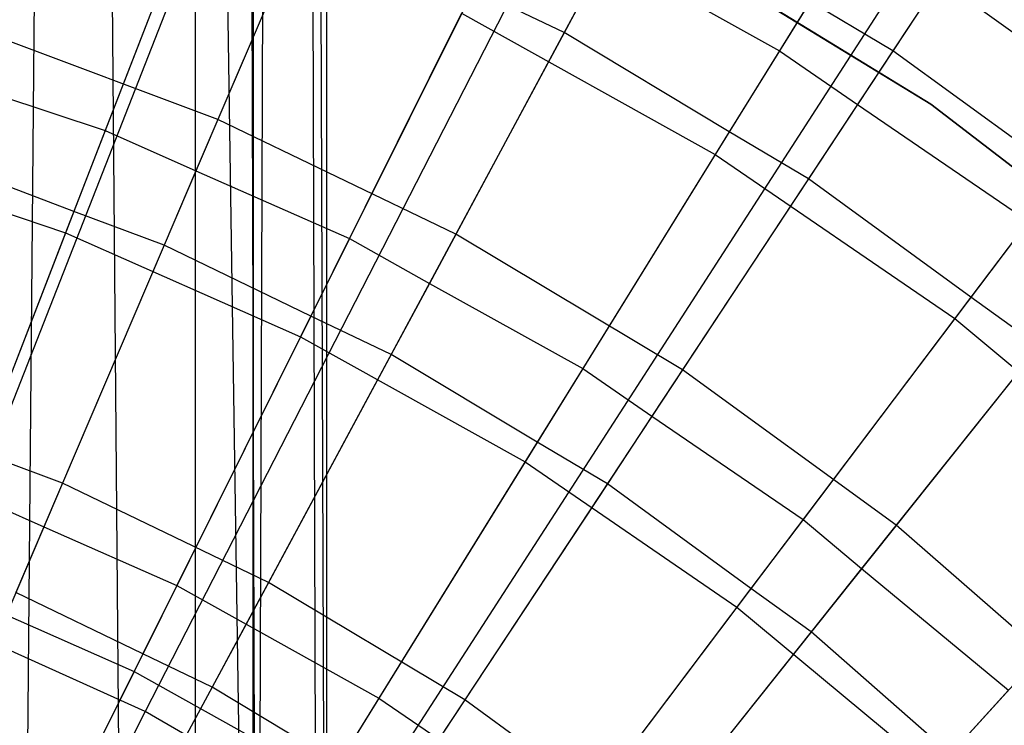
# Model space of a CAD drawing. Extents: x 0.1 to 25.1, y -5.4 to 12.3.
# Tile 69 of 107: x 13.06 to 13.508, y 1.533 to 1.853. Entities that reach past the tile are written whole.
import ezdxf

# ---------------------------------------------------------------- set-up
doc = ezdxf.new("R2010")
doc.units = 0
doc.header["$LTSCALE"] = 2.54
doc.layers.get('0').update_dxf_attribs({"color": 13, "linetype": 'CONTINUOUS'})

# ---------------------------------------------------------------- blocks, each defined once
blk = doc.blocks.new('GRUPUJ_1')
at = {"color": 0}
for p, q in [((13.04129, 6.53944, 4.80604), (12.90659, 15.42314, 4.59341)), ((12.98455, 6.4827, 4.69045), (12.90659, 15.42314, 4.59341)), ((13.04129, 6.53944, 4.80604), (12.90659, 15.42314, 4.59341)), ((12.98455, 6.4827, 4.69045), (12.90659, 15.42314, 4.59341)), ((12.93444, 6.43258, 5.37668), (13.01681, 15.42314, 5.25207)), ((12.93444, 6.43258, 5.37668), (13.01681, 15.42314, 5.25207)), ((13.01526, 6.5134, 5.2552), (13.01681, 15.42314, 5.25207)), ((13.01526, 6.5134, 5.2552), (13.01681, 15.42314, 5.25207)), ((13.04328, 6.54142, 5.18833), (13.01681, 15.42314, 5.25207)), ((13.04328, 6.54142, 5.18833), (13.01681, 15.42314, 5.25207)), ((13.04316, 15.42314, 4.81133), (13.04129, 6.53944, 4.80604)), ((13.04316, 15.42314, 4.81133), (13.04129, 6.53944, 4.80604)), ((13.075, 6.57314, 5), (13.04316, 15.42314, 4.81133)), ((13.07102, 6.56917, 4.93256), (13.04316, 15.42314, 4.81133)), ((13.075, 6.57314, 5), (13.04316, 15.42314, 4.81133)), ((13.07102, 6.56917, 4.93256), (13.04316, 15.42314, 4.81133)), ((13.04328, 6.54142, 5.18833), (13.075, 15.42314, 5)), ((13.04328, 6.54142, 5.18833), (13.075, 15.42314, 5)), ((13.075, 6.57314, 5), (13.075, 15.42314, 5)), ((13.075, 6.57314, 5), (13.075, 15.42314, 5)), ((13.06615, 7.44065, 18.62143), (12.89438, 7.00301, 18.72709)), ((13.06615, 7.44065, 18.62143), (12.89438, 7.00301, 18.72709)), ((13.42388, 7.39776, 6.73753), (13.33207, 7.25867, 6.63295)), ((13.42388, 7.39776, 6.73753), (13.33207, 7.25867, 6.63295)), ((13.09362, 7.38699, 6.63295), (13.02545, 7.22749, 6.53938)), ((13.09362, 7.38699, 6.63295), (13.02545, 7.22749, 6.53938)), ((13.20696, 7.37711, 18.62143), (12.99248, 6.95875, 18.72709)), ((13.20696, 7.37711, 18.62143), (12.99248, 6.95875, 18.72709)), ((13.34172, 7.35756, 6.80686), (13.28055, 7.25876, 6.7327)), ((13.34172, 7.35756, 6.80686), (13.28055, 7.25876, 6.7327)), ((13.33442, 7.34577, 6.85643), (13.25138, 7.21166, 6.75816)), ((13.33442, 7.34577, 6.85643), (13.25138, 7.21166, 6.75816)), ((13.01996, 7.3403, 6.70852), (12.9743, 7.22246, 6.63925)), ((13.01996, 7.3403, 6.70852), (12.9743, 7.22246, 6.63925)), ((13.3817, 7.33385, 6.80664), (13.31601, 7.23433, 6.73289)), ((13.3817, 7.33385, 6.80664), (13.31601, 7.23433, 6.73289)), ((13.0156, 7.32906, 6.75816), (12.95633, 7.17606, 6.67025)), ((13.0156, 7.32906, 6.75816), (12.95633, 7.17606, 6.67025)), ((13.21573, 7.32818, 6.63295), (13.13354, 7.17544, 6.53938)), ((13.21573, 7.32818, 6.63295), (13.13354, 7.17544, 6.53938)), ((13.33207, 7.25867, 6.63295), (13.21573, 7.32818, 6.63295)), ((13.33207, 7.25867, 6.63295), (13.21573, 7.32818, 6.63295)), ((13.0663, 7.32305, 6.70828), (13.01548, 7.20416, 6.63945)), ((13.0663, 7.32305, 6.70828), (13.01548, 7.20416, 6.63945)), ((13.21467, 7.31694, 6.825), (13.34935, 7.2345, 6.825)), ((13.34935, 7.2345, 7.325), (13.21467, 7.31694, 7.325)), ((13.21467, 7.31694, 6.825), (13.34935, 7.2345, 6.825)), ((13.34075, 7.29987, 18.62143), (13.08568, 6.90494, 18.72709)), ((13.34075, 7.29987, 18.62143), (13.08568, 6.90494, 18.72709)), ((13.20189, 7.30246, 6.73288), (13.18278, 7.26696, 6.70828)), ((13.20189, 7.30246, 6.73288), (13.18278, 7.26696, 6.70828)), ((13.20189, 7.30246, 6.73288), (13.28055, 7.25876, 6.7327)), ((13.20189, 7.30246, 6.73288), (13.28055, 7.25876, 6.7327)), ((13.46618, 7.20969, 18.62143), (13.34075, 7.29987, 18.62143)), ((13.46618, 7.20969, 18.62143), (13.34075, 7.29987, 18.62143)), ((13.1416, 7.28664, 6.70853), (13.08525, 7.17347, 6.63925)), ((13.1416, 7.28664, 6.70853), (13.08525, 7.17347, 6.63925)), ((13.18278, 7.26696, 6.70828), (13.1416, 7.28664, 6.70853)), ((13.18278, 7.26696, 6.70828), (13.1416, 7.28664, 6.70853)), ((13.1362, 7.27581, 6.75816), (13.06307, 7.12893, 6.67025)), ((13.1362, 7.27581, 6.75816), (13.06307, 7.12893, 6.67025)), ((13.1362, 7.27581, 6.75816), (13.25138, 7.21166, 6.75816)), ((13.1362, 7.27581, 6.75816), (13.25138, 7.21166, 6.75816)), ((13.02545, 7.22749, 6.53938), (12.91314, 7.26965, 6.53938)), ((13.02545, 7.22749, 6.53938), (12.91314, 7.26965, 6.53938)), ((13.18278, 7.26696, 6.70828), (13.12153, 7.15313, 6.63946)), ((13.18278, 7.26696, 6.70828), (13.12153, 7.15313, 6.63946)), ((13.25777, 7.22198, 6.70854), (13.18278, 7.26696, 6.70828)), ((13.25777, 7.22198, 6.70854), (13.18278, 7.26696, 6.70828)), ((13.4552, 7.26303, 6.85643), (13.36014, 7.13715, 6.75816)), ((13.4552, 7.26303, 6.85643), (13.36014, 7.13715, 6.75816)), ((13.33207, 7.25867, 6.63295), (13.23652, 7.11392, 6.53938)), ((13.33207, 7.25867, 6.63295), (13.23652, 7.11392, 6.53938)), ((13.28055, 7.25876, 6.7327), (13.25777, 7.22198, 6.70854)), ((13.28055, 7.25876, 6.7327), (13.25777, 7.22198, 6.70854)), ((13.28055, 7.25876, 6.7327), (13.31601, 7.23433, 6.73289)), ((13.28055, 7.25876, 6.7327), (13.31601, 7.23433, 6.73289)), ((13.44172, 7.17901, 6.63295), (13.33207, 7.25867, 6.63295)), ((13.44172, 7.17901, 6.63295), (13.33207, 7.25867, 6.63295)), ((12.90529, 7.24548, 6.63945), (12.9743, 7.22246, 6.63925)), ((12.90529, 7.24548, 6.63945), (12.9743, 7.22246, 6.63925)), ((13.31601, 7.23433, 6.73289), (13.29377, 7.20065, 6.70828)), ((13.31601, 7.23433, 6.73289), (13.29377, 7.20065, 6.70828)), ((13.31601, 7.23433, 6.73289), (13.39354, 7.18137, 6.7327)), ((13.31601, 7.23433, 6.73289), (13.39354, 7.18137, 6.7327)), ((13.34935, 7.2345, 6.825), (13.47547, 7.13764, 6.825)), ((13.34935, 7.2345, 7.325), (13.34935, 7.2345, 6.825)), ((13.47547, 7.13764, 7.325), (13.34935, 7.2345, 7.325)), ((13.34935, 7.2345, 6.825), (13.47547, 7.13764, 6.825)), ((13.34935, 7.2345, 7.325), (13.34935, 7.2345, 6.825)), ((13.02545, 7.22749, 6.53938), (12.9549, 7.06242, 6.45726)), ((13.02545, 7.22749, 6.53938), (12.9549, 7.06242, 6.45726)), ((13.13354, 7.17544, 6.53938), (13.02545, 7.22749, 6.53938)), ((13.13354, 7.17544, 6.53938), (13.02545, 7.22749, 6.53938)), ((12.9743, 7.22246, 6.63925), (12.96009, 7.18576, 6.62057)), ((12.9743, 7.22246, 6.63925), (12.96009, 7.18576, 6.62057)), ((12.9743, 7.22246, 6.63925), (13.01548, 7.20416, 6.63945)), ((12.9743, 7.22246, 6.63925), (13.01548, 7.20416, 6.63945)), ((13.25777, 7.22198, 6.70854), (13.1912, 7.11446, 6.63925)), ((13.25777, 7.22198, 6.70854), (13.1912, 7.11446, 6.63925)), ((13.29377, 7.20065, 6.70828), (13.25777, 7.22198, 6.70854)), ((13.29377, 7.20065, 6.70828), (13.25777, 7.22198, 6.70854)), ((12.8457, 7.21314, 6.67025), (12.95633, 7.17606, 6.67025)), ((12.8457, 7.21314, 6.67025), (12.95633, 7.17606, 6.67025)), ((12.96009, 7.18576, 6.62057), (12.89399, 7.2107, 6.6203)), ((12.96009, 7.18576, 6.62057), (12.89399, 7.2107, 6.6203)), ((13.25138, 7.21166, 6.75816), (13.165, 7.07215, 6.67025)), ((13.25138, 7.21166, 6.75816), (13.165, 7.07215, 6.67025)), ((13.46618, 7.20969, 18.62143), (13.17306, 6.84212, 18.72709)), ((13.46618, 7.20969, 18.62143), (13.17306, 6.84212, 18.72709)), ((13.25138, 7.21166, 6.75816), (13.36014, 7.13715, 6.75816)), ((13.25138, 7.21166, 6.75816), (13.36014, 7.13715, 6.75816)), ((13.01548, 7.20416, 6.63945), (13.0011, 7.17051, 6.6203)), ((13.01548, 7.20416, 6.63945), (13.0011, 7.17051, 6.6203)), ((13.01548, 7.20416, 6.63945), (13.08525, 7.17347, 6.63925)), ((13.01548, 7.20416, 6.63945), (13.08525, 7.17347, 6.63925)), ((13.29377, 7.20065, 6.70828), (13.22259, 7.09281, 6.63948)), ((13.29377, 7.20065, 6.70828), (13.22259, 7.09281, 6.63948)), ((13.3675, 7.14689, 6.70855), (13.29377, 7.20065, 6.70828)), ((13.3675, 7.14689, 6.70855), (13.29377, 7.20065, 6.70828)), ((12.96009, 7.18576, 6.62057), (12.91076, 7.05843, 6.55722)), ((12.96009, 7.18576, 6.62057), (12.91076, 7.05843, 6.55722)), ((13.0011, 7.17051, 6.6203), (12.96009, 7.18576, 6.62057)), ((13.0011, 7.17051, 6.6203), (12.96009, 7.18576, 6.62057)), ((13.44172, 7.17901, 6.63295), (13.33357, 7.0434, 6.53938)), ((13.44172, 7.17901, 6.63295), (13.33357, 7.0434, 6.53938)), ((13.39354, 7.18137, 6.7327), (13.3675, 7.14689, 6.70855)), ((13.39354, 7.18137, 6.7327), (13.3675, 7.14689, 6.70855)), ((12.95633, 7.17606, 6.67025), (12.89501, 7.01776, 6.59311)), ((12.95633, 7.17606, 6.67025), (12.89501, 7.01776, 6.59311)), ((12.95633, 7.17606, 6.67025), (13.06307, 7.12893, 6.67025)), ((12.95633, 7.17606, 6.67025), (13.06307, 7.12893, 6.67025)), ((13.13354, 7.17544, 6.53938), (13.04847, 7.01735, 6.45726)), ((13.13354, 7.17544, 6.53938), (13.04847, 7.01735, 6.45726)), ((13.08525, 7.17347, 6.63925), (13.06772, 7.13828, 6.62058)), ((13.08525, 7.17347, 6.63925), (13.06772, 7.13828, 6.62058)), ((13.08525, 7.17347, 6.63925), (13.12153, 7.15313, 6.63946)), ((13.08525, 7.17347, 6.63925), (13.12153, 7.15313, 6.63946)), ((13.23652, 7.11392, 6.53938), (13.13354, 7.17544, 6.53938)), ((13.23652, 7.11392, 6.53938), (13.13354, 7.17544, 6.53938)), ((13.0011, 7.17051, 6.6203), (12.94642, 7.04258, 6.55744)), ((13.0011, 7.17051, 6.6203), (12.94642, 7.04258, 6.55744)), ((13.06772, 7.13828, 6.62058), (13.0011, 7.17051, 6.6203)), ((13.06772, 7.13828, 6.62058), (13.0011, 7.17051, 6.6203)), ((13.12153, 7.15313, 6.63946), (13.10417, 7.12087, 6.6203)), ((13.12153, 7.15313, 6.63946), (13.10417, 7.12087, 6.6203)), ((13.12153, 7.15313, 6.63946), (13.1912, 7.11446, 6.63925)), ((13.12153, 7.15313, 6.63946), (13.1912, 7.11446, 6.63925)), ((13.3675, 7.14689, 6.70855), (13.29125, 7.04592, 6.63925)), ((13.3675, 7.14689, 6.70855), (13.29125, 7.04592, 6.63925)), ((13.39837, 7.12465, 6.70828), (13.3675, 7.14689, 6.70855)), ((13.39837, 7.12465, 6.70828), (13.3675, 7.14689, 6.70855)), ((13.06772, 7.13828, 6.62058), (13.00684, 7.01601, 6.55722)), ((13.06772, 7.13828, 6.62058), (13.00684, 7.01601, 6.55722)), ((13.10417, 7.12087, 6.6203), (13.06772, 7.13828, 6.62058)), ((13.10417, 7.12087, 6.6203), (13.06772, 7.13828, 6.62058)), ((13.36014, 7.13715, 6.75816), (13.26126, 7.00621, 6.67025)), ((13.36014, 7.13715, 6.75816), (13.26126, 7.00621, 6.67025)), ((13.36014, 7.13715, 6.75816), (13.46157, 7.05293, 6.75816)), ((13.36014, 7.13715, 6.75816), (13.46157, 7.05293, 6.75816)), ((13.06307, 7.12893, 6.67025), (12.9874, 6.97697, 6.59311)), ((13.06307, 7.12893, 6.67025), (12.9874, 6.97697, 6.59311)), ((13.06307, 7.12893, 6.67025), (13.165, 7.07215, 6.67025)), ((13.06307, 7.12893, 6.67025), (13.165, 7.07215, 6.67025)), ((13.39837, 7.12465, 6.70828), (13.31784, 7.02367, 6.63949)), ((13.39837, 7.12465, 6.70828), (13.31784, 7.02367, 6.63949)), ((13.10417, 7.12087, 6.6203), (13.03826, 6.99839, 6.55745)), ((13.10417, 7.12087, 6.6203), (13.03826, 6.99839, 6.55745)), ((13.17052, 7.08107, 6.62059), (13.10417, 7.12087, 6.6203)), ((13.17052, 7.08107, 6.62059), (13.10417, 7.12087, 6.6203)), ((13.23652, 7.11392, 6.53938), (13.13762, 6.96409, 6.45726)), ((13.23652, 7.11392, 6.53938), (13.13762, 6.96409, 6.45726)), ((13.1912, 7.11446, 6.63925), (13.17052, 7.08107, 6.62059)), ((13.1912, 7.11446, 6.63925), (13.17052, 7.08107, 6.62059)), ((13.1912, 7.11446, 6.63925), (13.22259, 7.09281, 6.63948)), ((13.1912, 7.11446, 6.63925), (13.22259, 7.09281, 6.63948)), ((13.33357, 7.0434, 6.53938), (13.23652, 7.11392, 6.53938)), ((13.33357, 7.0434, 6.53938), (13.23652, 7.11392, 6.53938)), ((12.9549, 7.06242, 6.45726), (12.85766, 7.09891, 6.45726)), ((12.9549, 7.06242, 6.45726), (12.85766, 7.09891, 6.45726)), ((13.22259, 7.09281, 6.63948), (13.20238, 7.06219, 6.6203)), ((13.22259, 7.09281, 6.63948), (13.20238, 7.06219, 6.6203)), ((13.22259, 7.09281, 6.63948), (13.29125, 7.04592, 6.63925)), ((13.22259, 7.09281, 6.63948), (13.29125, 7.04592, 6.63925)), ((13.17052, 7.08107, 6.62059), (13.09859, 6.9649, 6.55722)), ((13.17052, 7.08107, 6.62059), (13.09859, 6.9649, 6.55722)), ((13.20238, 7.06219, 6.6203), (13.17052, 7.08107, 6.62059)), ((13.20238, 7.06219, 6.6203), (13.17052, 7.08107, 6.62059)), ((13.165, 7.07215, 6.67025), (13.07564, 6.92782, 6.59311)), ((13.165, 7.07215, 6.67025), (13.07564, 6.92782, 6.59311)), ((13.165, 7.07215, 6.67025), (13.26126, 7.00621, 6.67025)), ((13.165, 7.07215, 6.67025), (13.26126, 7.00621, 6.67025)), ((12.9549, 7.06242, 6.45726), (12.88224, 6.89243, 6.38702)), ((12.9549, 7.06242, 6.45726), (12.88224, 6.89243, 6.38702)), ((13.04847, 7.01735, 6.45726), (12.9549, 7.06242, 6.45726)), ((13.04847, 7.01735, 6.45726), (12.9549, 7.06242, 6.45726)), ((13.20238, 7.06219, 6.6203), (13.12578, 6.94615, 6.55746)), ((13.20238, 7.06219, 6.6203), (13.12578, 6.94615, 6.55746)), ((13.26761, 7.01462, 6.6206), (13.20238, 7.06219, 6.6203)), ((13.26761, 7.01462, 6.6206), (13.20238, 7.06219, 6.6203)), ((12.91076, 7.05843, 6.55722), (12.94642, 7.04258, 6.55744)), ((12.91076, 7.05843, 6.55722), (12.94642, 7.04258, 6.55744)), ((13.46157, 7.05293, 6.75816), (13.35103, 6.93167, 6.67025)), ((13.46157, 7.05293, 6.75816), (13.35103, 6.93167, 6.67025)), ((13.29125, 7.04592, 6.63925), (13.26761, 7.01462, 6.6206)), ((13.29125, 7.04592, 6.63925), (13.26761, 7.01462, 6.6206)), ((13.29125, 7.04592, 6.63925), (13.31784, 7.02367, 6.63949)), ((13.29125, 7.04592, 6.63925), (13.31784, 7.02367, 6.63949)), ((12.94642, 7.04258, 6.55744), (12.93368, 7.01278, 6.54313)), ((12.94642, 7.04258, 6.55744), (12.93368, 7.01278, 6.54313)), ((12.94642, 7.04258, 6.55744), (13.00684, 7.01601, 6.55722)), ((12.94642, 7.04258, 6.55744), (13.00684, 7.01601, 6.55722)), ((13.33357, 7.0434, 6.53938), (13.22164, 6.90304, 6.45726)), ((13.33357, 7.0434, 6.53938), (13.22164, 6.90304, 6.45726)), ((13.42391, 6.96447, 6.53938), (13.33357, 7.0434, 6.53938)), ((13.42391, 6.96447, 6.53938), (13.33357, 7.0434, 6.53938)), ((13.31784, 7.02367, 6.63949), (13.29493, 6.99495, 6.6203)), ((13.31784, 7.02367, 6.63949), (13.29493, 6.99495, 6.6203)), ((13.31784, 7.02367, 6.63949), (13.38455, 6.96844, 6.63925)), ((13.31784, 7.02367, 6.63949), (13.38455, 6.96844, 6.63925)), ((12.89501, 7.01776, 6.59311), (12.9874, 6.97697, 6.59311)), ((12.89501, 7.01776, 6.59311), (12.9874, 6.97697, 6.59311)), ((13.04847, 7.01735, 6.45726), (12.96087, 6.85457, 6.38702)), ((13.04847, 7.01735, 6.45726), (12.96087, 6.85457, 6.38702)), ((13.13762, 6.96409, 6.45726), (13.04847, 7.01735, 6.45726)), ((13.13762, 6.96409, 6.45726), (13.04847, 7.01735, 6.45726)), ((12.99134, 6.98489, 6.54342), (12.93368, 7.01278, 6.54313)), ((12.99134, 6.98489, 6.54342), (12.93368, 7.01278, 6.54313)), ((13.00684, 7.01601, 6.55722), (12.99134, 6.98489, 6.54342)), ((13.00684, 7.01601, 6.55722), (12.99134, 6.98489, 6.54342)), ((13.00684, 7.01601, 6.55722), (13.03826, 6.99839, 6.55745)), ((13.00684, 7.01601, 6.55722), (13.03826, 6.99839, 6.55745)), ((13.26761, 7.01462, 6.6206), (13.18524, 6.90554, 6.55722)), ((13.26761, 7.01462, 6.6206), (13.18524, 6.90554, 6.55722)), ((13.29493, 6.99495, 6.6203), (13.26761, 7.01462, 6.6206)), ((13.29493, 6.99495, 6.6203), (13.26761, 7.01462, 6.6206)), ((13.26126, 7.00621, 6.67025), (13.15896, 6.87074, 6.59311)), ((13.26126, 7.00621, 6.67025), (13.15896, 6.87074, 6.59311)), ((13.26126, 7.00621, 6.67025), (13.35103, 6.93167, 6.67025)), ((13.26126, 7.00621, 6.67025), (13.35103, 6.93167, 6.67025)), ((12.99248, 6.95875, 18.72709), (12.89438, 7.00301, 18.72709)), ((12.99248, 6.95875, 18.72709), (12.89438, 7.00301, 18.72709)), ((13.03826, 6.99839, 6.55745), (13.02289, 6.96982, 6.54313)), ((13.03826, 6.99839, 6.55745), (13.02289, 6.96982, 6.54313)), ((13.03826, 6.99839, 6.55745), (13.09859, 6.9649, 6.55722)), ((13.03826, 6.99839, 6.55745), (13.09859, 6.9649, 6.55722)), ((13.29493, 6.99495, 6.6203), (13.20827, 6.88628, 6.55747)), ((13.29493, 6.99495, 6.6203), (13.20827, 6.88628, 6.55747)), ((13.35817, 6.93951, 6.62061), (13.29493, 6.99495, 6.6203)), ((13.35817, 6.93951, 6.62061), (13.29493, 6.99495, 6.6203)), ((12.99134, 6.98489, 6.54342), (12.92602, 6.85369, 6.48702)), ((12.99134, 6.98489, 6.54342), (12.92602, 6.85369, 6.48702)), ((13.02289, 6.96982, 6.54313), (12.99134, 6.98489, 6.54342)), ((13.02289, 6.96982, 6.54313), (12.99134, 6.98489, 6.54342)), ((12.9874, 6.97697, 6.59311), (12.90951, 6.82055, 6.52714)), ((12.9874, 6.97697, 6.59311), (12.90951, 6.82055, 6.52714)), ((12.9874, 6.97697, 6.59311), (13.07564, 6.92782, 6.59311)), ((12.9874, 6.97697, 6.59311), (13.07564, 6.92782, 6.59311)), ((13.02289, 6.96982, 6.54313), (12.95243, 6.83888, 6.48726)), ((13.02289, 6.96982, 6.54313), (12.95243, 6.83888, 6.48726)), ((13.08031, 6.93537, 6.54343), (13.02289, 6.96982, 6.54313)), ((13.08031, 6.93537, 6.54343), (13.02289, 6.96982, 6.54313)), ((13.38455, 6.96844, 6.63925), (13.35817, 6.93951, 6.62061)), ((13.38455, 6.96844, 6.63925), (13.35817, 6.93951, 6.62061)), ((13.13762, 6.96409, 6.45726), (13.03578, 6.80981, 6.38702)), ((13.13762, 6.96409, 6.45726), (13.03578, 6.80981, 6.38702)), ((13.09859, 6.9649, 6.55722), (13.08031, 6.93537, 6.54343)), ((13.09859, 6.9649, 6.55722), (13.08031, 6.93537, 6.54343)), ((13.09859, 6.9649, 6.55722), (13.12578, 6.94615, 6.55746)), ((13.09859, 6.9649, 6.55722), (13.12578, 6.94615, 6.55746)), ((13.22164, 6.90304, 6.45726), (13.13762, 6.96409, 6.45726)), ((13.22164, 6.90304, 6.45726), (13.13762, 6.96409, 6.45726)), ((12.99248, 6.95875, 18.72709), (12.77575, 6.536, 18.79448)), ((12.99248, 6.95875, 18.72709), (12.77575, 6.536, 18.79448)), ((13.08568, 6.90494, 18.72709), (12.99248, 6.95875, 18.72709)), ((13.08568, 6.90494, 18.72709), (12.99248, 6.95875, 18.72709))]:
    blk.add_line(p, q, dxfattribs=at)

msp = doc.modelspace()

# ---------------------------------------------------------------- block references
at = {"color": 0}
msp.add_blockref('GRUPUJ_1', (0.125, -5.41988, 0.188), dxfattribs=at)

doc.saveas('drawing.dxf')
